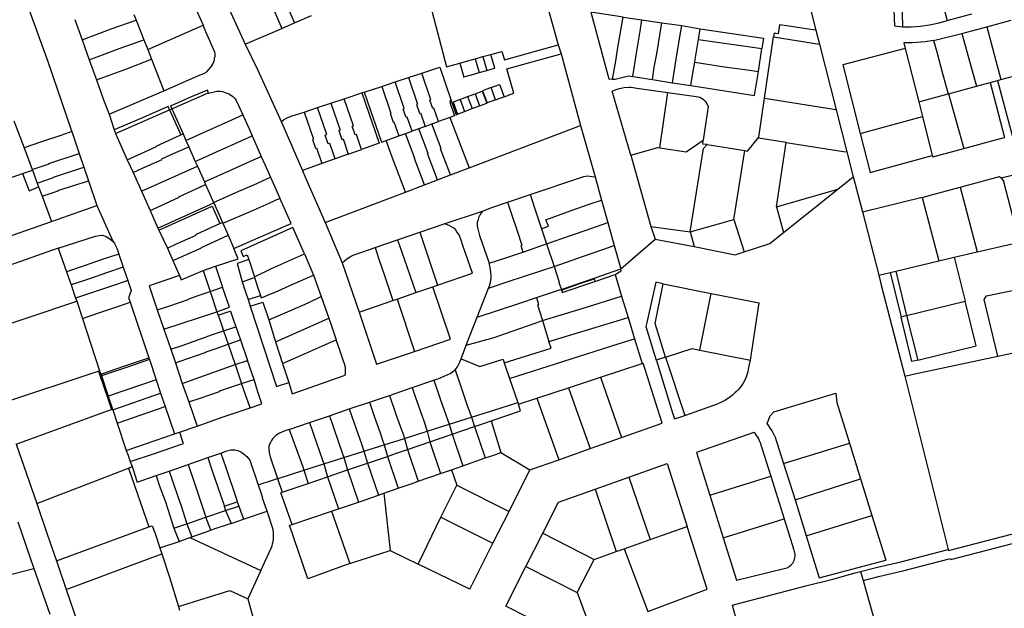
# Model space of a CAD drawing. Header units: inches. Extents: x 210911 to 224988, y 571697 to 586201.
# Tile 17 of 256: x 213820 to 214262, y 572969 to 573233. Entities that reach past the tile are written whole.
import ezdxf

# ---------------------------------------------------------------- set-up
doc = ezdxf.new("R2010")
doc.units = ezdxf.units.IN
doc.header["$MEASUREMENT"] = 0

msp = doc.modelspace()

# ---------------------------------------------------------------- linework, layer by layer
for points in [[(214131.99, 573407.64), (214177.756, 573228.126)], [(213809.972, 573277.551), (213821.405, 573245.948), (213832.774, 573214.531), (213843.565, 573182.988), (213843.672, 573182.673)], [(214051.145, 573260.94), (214049.116, 573261.237), (214047.057, 573261.151), (214045.975, 573260.936), (214044.441, 573260.484), (214043.511, 573260.105), (214003.739, 573242.655), (214011.838, 573211.701), (214017.849, 573213.373)], [(214051.145, 573260.94), (214062.034, 573221.494)], [(214221.197, 573263.485), (214213.892, 573262.09), (214214.1, 573259.698), (214212.628, 573256.744), (214212.44, 573251.844), (214212.457, 573251.501), (214212.049, 573251.482), (214213.057, 573230.062), (214216.63, 573229.69)], [(213933.356, 573255.231), (213936.339, 573248.372), (213936.779, 573247.36), (213937.1, 573247.5), (213938.71, 573243.797), (213938.389, 573243.658), (213938.937, 573242.399), (213943.703, 573231.442)], [(214222.85, 573255.12), (214215.97, 573254.19), (214216.63, 573229.69)], [(214230.41, 573256.07), (214236.7, 573232.46)], [(213928.498, 573250.534), (213930.468, 573246.005), (213930.973, 573244.843), (213931.294, 573244.983), (213932.868, 573241.365), (213932.547, 573241.226), (213933.11, 573239.931), (213937.894, 573228.928)], [(213895.748, 573245.75), (213897.245, 573242.572), (213902.681, 573230.362)], [(213911.732, 573243.263), (213921.541, 573221.852)], [(213845.107, 573232.949), (213848.303, 573223.774)], [(213871.552, 573235.207), (213872.543, 573232.702)], [(213943.703, 573231.442), (213951.301, 573234.73)], [(214091.184, 573233.98), (214076.621, 573236.162), (214084.79, 573206.343), (214086.49, 573206.206)], [(214086.49, 573206.206), (214087.871, 573214.279), (214088.856, 573220.344), (214091.184, 573233.98)], [(214091.184, 573233.98), (214099.581, 573232.722)], [(214236.7, 573232.46), (214247.74, 573235.41)], [(213848.303, 573223.774), (213861.345, 573228.673), (213872.543, 573232.702)], [(213872.543, 573232.702), (213876.047, 573223.842)], [(213877.745, 573219.549), (213902.681, 573230.362)], [(213885.05, 573200.995), (213901.321, 573208.061), (213902.183, 573208.394), (213903.222, 573208.834), (213904.25, 573209.525), (213906.12, 573211.593), (213906.973, 573212.941), (213907.68, 573214.767), (213907.813, 573215.546), (213908.019, 573216.555), (213908.04, 573217.503), (213907.901, 573218.314), (213903.817, 573227.466), (213902.681, 573230.362)], [(213921.541, 573221.852), (213937.894, 573228.928)], [(213937.894, 573228.928), (213943.703, 573231.442)], [(214095.605, 573207.406), (214097.241, 573217.829), (214098.831, 573227.756), (214099.581, 573232.722)], [(214099.581, 573232.722), (214108.559, 573231.377)], [(214104.39, 573206.035), (214105.117, 573211.606), (214106.278, 573217.594), (214108.559, 573231.377)], [(214108.559, 573231.377), (214117.592, 573230.179)], [(214113.353, 573204.561), (214115.045, 573215.08), (214116.655, 573225.098), (214117.592, 573230.179)], [(214117.592, 573230.179), (214125.848, 573228.787)], [(214125.027, 573223.891), (214125.848, 573228.787)], [(214125.848, 573228.787), (214154.235, 573224.535), (214153.526, 573219.983)], [(214177.756, 573228.126), (214174.348, 573228.633), (214165.578, 573229.975), (214161.355, 573230.598), (214161.022, 573228.411), (214160.749, 573226.464), (214159.742, 573226.654), (214158.992, 573226.78), (214158.746, 573225.136)], [(214216.63, 573229.69), (214220.54, 573229.67), (214224.68, 573229.91), (214228.66, 573230.52), (214233.03, 573231.46), (214236.7, 573232.46)], [(214243.24, 573226.72), (214254.4, 573229.65)], [(214254.4, 573229.65), (214265.42, 573232.6)], [(214254.4, 573229.65), (214258.36, 573215), (214260.82, 573205.95)], [(214154.619, 573197.594), (214158.746, 573225.136)], [(214158.746, 573225.136), (214179.363, 573221.822)], [(214177.756, 573228.126), (214179.363, 573221.822)], [(214230.57, 573223.56), (214243.24, 573226.72)], [(214243.24, 573226.72), (214248.938, 573206.204), (214249.825, 573203.011)], [(213848.303, 573223.774), (213851.422, 573214.908)], [(213851.422, 573214.908), (213857.442, 573217.101), (213865.376, 573220.065), (213876.047, 573223.842)], [(213876.047, 573223.842), (213877.745, 573219.549)], [(213921.541, 573221.852), (213927.093, 573210.472), (213937.747, 573186.827)], [(214031.781, 573217.25), (214036.777, 573218.64), (214037.907, 573214.806), (214062.034, 573221.494)], [(214062.034, 573221.494), (214063.361, 573217.572)], [(214123.335, 573213.757), (214123.543, 573215.037), (214125.027, 573223.891)], [(214125.027, 573223.891), (214153.526, 573219.983)], [(214151.902, 573209.559), (214153.526, 573219.983)], [(214179.363, 573221.822), (214186.819, 573192.484)], [(214217.87, 573219.95), (214189.81, 573212.58), (214197.621, 573181.783)], [(214230.57, 573223.56), (214226.73, 573222.94), (214221.09, 573222.52), (214217.28, 573222.46), (214217.87, 573219.95)], [(214217.87, 573219.95), (214223.92, 573196.03)], [(214230.57, 573223.56), (214231.97, 573218.44), (214234.64, 573208.73), (214237.11, 573199.59)], [(213854.806, 573205.825), (213867.89, 573210.707), (213879.491, 573215.15)], [(213877.745, 573219.549), (213879.491, 573215.15)], [(213879.491, 573215.15), (213885.05, 573200.995)], [(214021.413, 573214.365), (214024.823, 573215.314)], [(214024.823, 573215.314), (214028.229, 573216.262)], [(214024.823, 573215.314), (214026.583, 573209.112)], [(214028.229, 573216.262), (214031.781, 573217.25)], [(214028.229, 573216.262), (214029.981, 573210.087)], [(214029.981, 573210.087), (214033.427, 573211.076), (214033.523, 573211.104), (214031.781, 573217.25)], [(214037.746, 573198.296), (214042.096, 573199.897), (214038.97, 573210.849), (214063.361, 573217.572)], [(214063.361, 573217.572), (214072.103, 573185.428)], [(213851.422, 573214.908), (213854.806, 573205.825)], [(214000.816, 573208.887), (214008.956, 573211.58), (214013.856, 573197.113)], [(214017.849, 573213.373), (214021.413, 573214.365)], [(214017.849, 573213.373), (214019.625, 573207.115), (214019.722, 573207.143), (214023.181, 573208.136)], [(214121.551, 573203.279), (214122.533, 573208.818), (214123.335, 573213.757)], [(214123.335, 573213.757), (214136.718, 573211.775), (214147.014, 573210.303), (214151.902, 573209.559)], [(213988.847, 573204.927), (213994.827, 573206.905)], [(213994.827, 573206.905), (214000.816, 573208.887)], [(213994.827, 573206.905), (213998.929, 573194.932), (213998.453, 573194.769), (213999.762, 573190.951), (214000.237, 573191.114), (214002.335, 573184.993)], [(214008.269, 573187.14), (214006.229, 573193.09), (214005.794, 573192.941), (214004.47, 573196.804), (214004.906, 573196.953), (214000.816, 573208.887)], [(214023.181, 573208.136), (214026.583, 573209.112)], [(214026.583, 573209.112), (214029.981, 573210.087)], [(214086.49, 573206.206), (214087.564, 573206.12), (214093.66, 573207.71), (214095.605, 573207.406)], [(214095.605, 573207.406), (214104.39, 573206.035)], [(214121.551, 573203.279), (214150.237, 573198.877), (214151.902, 573209.559)], [(214260.82, 573205.95), (214269.875, 573208.385)], [(213854.806, 573205.825), (213857.958, 573196.85), (213860.416, 573190.397)], [(213974.931, 573200.322), (213982.867, 573202.948)], [(213982.867, 573202.948), (213988.847, 573204.927)], [(213982.867, 573202.948), (213986.966, 573190.988), (213986.581, 573190.856), (213987.922, 573186.941), (213988.308, 573187.073), (213990.49, 573180.707)], [(213996.413, 573182.85), (213994.256, 573189.143), (213993.732, 573188.964), (213992.423, 573192.784), (213992.947, 573192.963), (213988.847, 573204.927)], [(214031.896, 573202.409), (214028.094, 573200.985), (214030.146, 573195.5)], [(214031.896, 573202.409), (214035.68, 573203.825), (214035.715, 573203.731), (214037.746, 573198.296)], [(214033.947, 573196.898), (214031.896, 573202.409)], [(214094.592, 573172.048), (214086.305, 573200.853), (214088.098, 573201.485), (214089.631, 573201.938), (214091.673, 573202.436), (214093.703, 573202.618), (214094.775, 573202.518), (214097.386, 573202.142), (214111.33, 573200.19)], [(214104.39, 573206.035), (214113.353, 573204.561)], [(214113.353, 573204.561), (214121.551, 573203.279)], [(214237.237, 573199.624), (214249.825, 573203.011)], [(214249.825, 573203.011), (214255.919, 573204.64)], [(214255.919, 573204.64), (214259.3, 573205.544)], [(214255.919, 573204.64), (214262.401, 573180.008)], [(214259.3, 573205.544), (214260.82, 573205.95)], [(214259.3, 573205.544), (214265.78, 573180.92)], [(213860.416, 573190.397), (213885.05, 573200.995)], [(213905.003, 573199.954), (213904.524, 573201.286), (213897.713, 573198.347), (213888.524, 573194.414), (213888.005, 573194.189), (213888.59, 573192.877)], [(213888.59, 573192.877), (213904.67, 573199.883), (213905.003, 573199.954)], [(213905.003, 573199.954), (213908.793, 573200.758), (213910.272, 573200.761), (213911.282, 573200.646), (213912.035, 573200.33), (213913.246, 573199.958), (213913.816, 573199.693), (213914.456, 573199.471), (213916.042, 573198.332), (213916.965, 573197.414), (213917.477, 573196.597), (213918.559, 573194.401), (213920.501, 573190.109)], [(213966.002, 573197.368), (213973.935, 573199.993)], [(213973.935, 573199.993), (213981.673, 573177.517), (213973.726, 573174.664)], [(213973.935, 573199.993), (213974.931, 573200.322)], [(213974.931, 573200.322), (213982.767, 573177.913), (213984.752, 573178.631)], [(214018.012, 573197.108), (214021.395, 573198.373)], [(214021.395, 573198.373), (214024.77, 573199.634)], [(214021.395, 573198.373), (214023.398, 573192.979)], [(214024.77, 573199.634), (214027.914, 573200.811)], [(214024.77, 573199.634), (214026.781, 573194.243)], [(214027.914, 573200.811), (214029.93, 573195.42)], [(214033.947, 573196.898), (214037.701, 573198.28), (214037.746, 573198.296)], [(214107.733, 573175.398), (214111.33, 573200.19)], [(214111.33, 573200.19), (214125.067, 573198.233), (214125.662, 573198.073), (214127.12, 573197.267), (214127.618, 573196.788), (214128.267, 573196.131), (214128.673, 573195.329), (214129.31, 573194.063), (214129.29, 573193.009), (214129.087, 573191.805), (214127.188, 573178.759)], [(214152.06, 573180.178), (214154.619, 573197.594)], [(214154.619, 573197.594), (214185.811, 573192.644), (214186.819, 573192.484)], [(214223.92, 573196.03), (214237.11, 573199.59)], [(214237.11, 573199.59), (214237.237, 573199.624)], [(214237.237, 573199.624), (214244.09, 573175.01)], [(213887.543, 573192.393), (213886.88, 573193.872), (213874.606, 573188.523), (213862.738, 573183.422)], [(213948.065, 573191.434), (213954.04, 573193.411)], [(213954.04, 573193.411), (213960.017, 573195.388)], [(213961.868, 573170.407), (213959.509, 573177.34), (213958.785, 573177.094), (213957.437, 573181.054), (213958.161, 573181.3), (213954.04, 573193.411)], [(213960.017, 573195.388), (213966.002, 573197.368)], [(213960.017, 573195.388), (213964.125, 573183.312), (213963.595, 573183.132), (213964.941, 573179.175), (213965.471, 573179.355), (213967.791, 573172.533)], [(213973.726, 573174.664), (213971.443, 573181.374), (213970.911, 573181.194), (213969.579, 573185.108), (213970.111, 573185.289), (213966.002, 573197.368)], [(214013.856, 573197.113), (214013.356, 573196.136), (214013.546, 573195.439), (214015.472, 573189.748), (214013.419, 573189.005)], [(214013.856, 573197.113), (214016.206, 573190.176), (214016.835, 573190.524)], [(214018.012, 573197.108), (214014.82, 573195.915), (214016.835, 573190.524)], [(214018.012, 573197.108), (214020.018, 573191.716)], [(214023.398, 573192.979), (214026.781, 573194.243)], [(214026.781, 573194.243), (214029.93, 573195.42)], [(214030.146, 573195.5), (214029.93, 573195.42)], [(214033.947, 573196.898), (214030.146, 573195.5)], [(214223.92, 573196.03), (214225.583, 573189.439)], [(213860.416, 573190.397), (213862.738, 573183.422)], [(213863.288, 573181.771), (213887.543, 573192.393)], [(213887.543, 573192.393), (213888.59, 573192.877)], [(213887.543, 573192.393), (213892.578, 573181.156)], [(213888.59, 573192.877), (213893.605, 573181.62)], [(213894.927, 573178.652), (213905.818, 573183.551), (213913.837, 573187.187), (213920.501, 573190.109)], [(213920.501, 573190.109), (213923.288, 573183.822), (213924.66, 573180.726)], [(213937.747, 573186.827), (213938.157, 573187.506), (213938.719, 573187.947), (213940.427, 573188.867), (213942.22, 573189.5), (213948.065, 573191.434)], [(213948.065, 573191.434), (213952.218, 573179.226), (213951.724, 573179.059), (213953.053, 573175.151), (213953.547, 573175.319), (213955.941, 573168.28)], [(214013.419, 573189.005), (214008.269, 573187.14)], [(214013.419, 573189.005), (214022.012, 573166.396)], [(214016.835, 573190.524), (214020.018, 573191.716)], [(214020.018, 573191.716), (214023.398, 573192.979)], [(214186.819, 573192.484), (214191.627, 573173.562)], [(214197.621, 573181.783), (214225.583, 573189.439)], [(214225.583, 573189.439), (214230, 573171.93)], [(214260.833, 573161.864), (214342.69, 573181.82), (214341.227, 573191.065)], [(213817.719, 573187.471), (213822.253, 573175.318)], [(213937.747, 573186.827), (213947.252, 573165.201)], [(214002.335, 573184.993), (213999.496, 573183.966)], [(214002.335, 573184.993), (214005.292, 573186.063)], [(214005.292, 573186.063), (214008.269, 573187.14)], [(214013.699, 573163.238), (214009.241, 573174.963), (214009.477, 573175.053), (214005.292, 573186.063)], [(214022.012, 573166.396), (214072.103, 573185.428)], [(214072.103, 573185.428), (214078.571, 573162.426)], [(213843.672, 573182.673), (213838.731, 573180.976), (213830.099, 573178.012), (213822.253, 573175.318)], [(213843.672, 573182.673), (213847.022, 573172.83)], [(213862.738, 573183.422), (213863.288, 573181.771)], [(213863.288, 573181.771), (213868.555, 573169.954)], [(213868.555, 573169.954), (213873.205, 573172.047), (213881.631, 573175.9), (213881.538, 573176.169), (213892.578, 573181.156)], [(213892.578, 573181.156), (213893.605, 573181.62)], [(213893.605, 573181.62), (213894.927, 573178.652)], [(213899.108, 573169.269), (213908.703, 573173.576), (213915.3, 573176.576), (213924.66, 573180.726)], [(213924.66, 573180.726), (213928.741, 573171.51)], [(213984.752, 573178.631), (213990.49, 573180.707)], [(213990.49, 573180.707), (213993.412, 573181.764)], [(213993.412, 573181.764), (213996.413, 573182.85)], [(214001.98, 573158.786), (213997.516, 573170.525), (213997.664, 573170.581), (213993.412, 573181.764)], [(213999.496, 573183.966), (213996.413, 573182.85)], [(214007.825, 573161.006), (214003.357, 573172.759), (214003.707, 573172.892), (213999.496, 573183.966)], [(214145.901, 573174.114), (214147.095, 573173.924), (214152.06, 573180.178)], [(214164.394, 573177.767), (214151.976, 573179.684), (214152.06, 573180.178)], [(214197.621, 573181.783), (214202.07, 573164.24), (214230, 573171.93)], [(214244.09, 573175.01), (214258.41, 573178.93), (214262.401, 573180.008)], [(213871.166, 573164.378), (213875.739, 573166.448), (213884.247, 573170.213), (213884.113, 573170.418), (213888.316, 573172.319), (213896.192, 573175.813)], [(213894.927, 573178.652), (213896.192, 573175.813)], [(213896.192, 573175.813), (213899.108, 573169.269)], [(213993.413, 573155.531), (213988.977, 573167.363), (213987.553, 573171.16), (213984.752, 573178.631)], [(214094.592, 573172.048), (214106.794, 573175.542), (214107.733, 573175.398)], [(214107.733, 573175.398), (214119.563, 573173.579), (214127.188, 573178.759)], [(214121.307, 573137.636), (214127.334, 573175.142), (214128.972, 573176.858)], [(214128.972, 573176.858), (214126.971, 573177.082), (214127.188, 573178.759)], [(214128.972, 573176.858), (214145.901, 573174.114)], [(214160.095, 573148.858), (214164.394, 573177.767)], [(214164.394, 573177.767), (214190.158, 573173.789), (214191.627, 573173.562)], [(213822.253, 573175.318), (213825.86, 573165.651)], [(213825.86, 573165.651), (213833.463, 573168.263), (213833.418, 573168.395), (213847.022, 573172.83)], [(213847.022, 573172.83), (213849.096, 573166.735)], [(213903.202, 573160.078), (213915.955, 573165.814), (213923.938, 573169.322), (213928.741, 573171.51)], [(213928.741, 573171.51), (213930.351, 573167.873), (213932.892, 573162.142)], [(213967.791, 573172.533), (213961.868, 573170.407)], [(213967.791, 573172.533), (213973.726, 573174.664)], [(214094.592, 573172.048), (214103.623, 573140.022)], [(214140.89, 573143.302), (214145.901, 573174.114)], [(214191.627, 573173.562), (214194.482, 573162.33)], [(214230, 573171.93), (214230.16, 573171.297), (214244.09, 573175.01)], [(213828.131, 573159.561), (213835.494, 573162.089), (213835.449, 573162.221), (213835.529, 573162.248), (213849.096, 573166.735)], [(213849.096, 573166.735), (213851.2, 573160.552)], [(213868.555, 573169.954), (213871.166, 573164.378)], [(213874.941, 573155.979), (213900.045, 573167.165)], [(213899.108, 573169.269), (213900.045, 573167.165)], [(213900.045, 573167.165), (213903.202, 573160.078)], [(213955.941, 573168.28), (213947.252, 573165.201)], [(213961.868, 573170.407), (213955.941, 573168.28)], [(213782.945, 573150.036), (213821.539, 573163.798)], [(213821.539, 573163.798), (213825.982, 573165.323)], [(213821.539, 573163.798), (213824.527, 573156.14), (213828.782, 573157.817)], [(213825.86, 573165.651), (213825.982, 573165.323)], [(213825.982, 573165.323), (213828.131, 573159.561)], [(213871.166, 573164.378), (213874.941, 573155.979)], [(213907.313, 573150.85), (213918.682, 573155.89), (213925.328, 573158.802), (213932.892, 573162.142)], [(213932.892, 573162.142), (213937.106, 573152.768)], [(213947.252, 573165.201), (213948.593, 573161.957), (213957.357, 573141.832)], [(214007.825, 573161.006), (214013.699, 573163.238)], [(214013.699, 573163.238), (214022.012, 573166.396)], [(214049.457, 573154.459), (214071.725, 573161.969), (214073.546, 573162.506), (214075.231, 573162.795), (214077.184, 573162.538), (214078.571, 573162.426)], [(214078.571, 573162.426), (214081.505, 573151.939)], [(214187.539, 573156.798), (214194.482, 573162.33)], [(214194.482, 573162.33), (214195.29, 573159.15), (214198.59, 573146.69)], [(214242.56, 573157.74), (214260.2, 573162.51), (214260.833, 573161.864)], [(213828.131, 573159.561), (213828.782, 573157.817)], [(213828.782, 573157.817), (213830.335, 573153.654)], [(213830.335, 573153.654), (213837.508, 573156.118), (213837.463, 573156.25), (213851.2, 573160.552)], [(213851.2, 573160.552), (213854.962, 573149.499)], [(213878.789, 573147.211), (213883.44, 573149.352), (213891.872, 573153.191), (213891.768, 573153.459), (213903.748, 573158.853)], [(213903.202, 573160.078), (213903.748, 573158.853)], [(213903.748, 573158.853), (213907.313, 573150.85)], [(213993.413, 573155.531), (214001.98, 573158.786)], [(214001.98, 573158.786), (214007.825, 573161.006)], [(214225.495, 573153.125), (214230.163, 573154.387), (214242.56, 573157.74)], [(214242.56, 573157.74), (214250.15, 573128.75)], [(214250.15, 573128.75), (214269.21, 573133.13), (214262.08, 573160.08)], [(214260.833, 573161.864), (214261.51, 573161.009), (214262.08, 573160.08)], [(213830.335, 573153.654), (213834.541, 573142.381)], [(213874.941, 573155.979), (213878.789, 573147.211)], [(213957.357, 573141.832), (213993.413, 573155.531)], [(214039.314, 573151.039), (214049.457, 573154.459)], [(214049.457, 573154.459), (214052.23, 573145.745), (214054.516, 573139.087)], [(214160.095, 573148.858), (214187.539, 573156.798)], [(214163.22, 573137.419), (214187.539, 573156.798)], [(213834.541, 573142.381), (213854.962, 573149.499)], [(213854.962, 573149.499), (213862.153, 573133.488)], [(213882.343, 573139.314), (213907.394, 573150.668)], [(213882.733, 573138.469), (213906.628, 573149.28), (213910.193, 573141.468)], [(213907.313, 573150.85), (213907.394, 573150.668)], [(213907.394, 573150.668), (213911.281, 573141.943)], [(213911.464, 573141.552), (213924.14, 573146.981), (213932.221, 573150.534), (213937.106, 573152.768)], [(213916.36, 573130.275), (213927.351, 573134.967), (213942.17, 573141.493), (213937.106, 573152.768)], [(214028.002, 573146.958), (214032.301, 573148.674), (214039.314, 573151.039)], [(214039.314, 573151.039), (214040.998, 573146.029), (214043.659, 573138.071), (214045.651, 573131.674), (214045.267, 573131.561), (214046.235, 573128.629)], [(214054.516, 573139.087), (214057.617, 573140.204), (214056.55, 573143.119), (214067.876, 573147.299), (214075.909, 573150.082), (214081.505, 573151.939)], [(214081.505, 573151.939), (214084.306, 573141.93)], [(214160.095, 573148.858), (214163.22, 573137.419)], [(214198.59, 573146.69), (214225.464, 573153.242)], [(214225.464, 573153.242), (214225.495, 573153.125)], [(214225.495, 573153.125), (214232.97, 573124.74)], [(213878.789, 573147.211), (213882.343, 573139.314)], [(214010.851, 573141.249), (214028.002, 573146.958)], [(214028.002, 573146.958), (214027.435, 573146.214), (214026.868, 573145.221), (214026.301, 573143.909), (214026.017, 573142.846), (214025.698, 573141.818), (214025.627, 573141.144), (214025.698, 573140.293), (214026.719, 573136.117), (214030.051, 573126.687), (214030.583, 573125.021), (214031.008, 573123.603)], [(214198.59, 573146.69), (214205.938, 573118.219)], [(213790.878, 573127.153), (213834.541, 573142.381)], [(213886.564, 573130.34), (213891.03, 573132.438), (213899.469, 573136.265), (213899.355, 573136.574), (213903.507, 573138.464), (213910.193, 573141.468)], [(213910.193, 573141.468), (213911.281, 573141.943)], [(213911.281, 573141.943), (213911.464, 573141.552)], [(213911.464, 573141.552), (213913.863, 573136.148)], [(213957.357, 573141.832), (213965.026, 573123.831)], [(213999.862, 573137.493), (214010.851, 573141.249)], [(214007.899, 573113.771), (214023.544, 573119.117), (214019.209, 573131.514), (214018.479, 573133.924), (214017.579, 573136.307), (214017.15, 573137.005), (214016.58, 573137.683), (214015.875, 573138.678), (214015.215, 573139.336), (214013.066, 573140.534), (214011.958, 573140.941), (214010.851, 573141.249)], [(214056.798, 573132.253), (214068.029, 573136.192), (214074.602, 573138.447), (214084.306, 573141.93)], [(214084.306, 573141.93), (214087.186, 573131.637)], [(214103.623, 573140.022), (214105.539, 573134.422)], [(214103.623, 573140.022), (214121.307, 573137.636)], [(214121.307, 573137.636), (214140.89, 573143.302)], [(214140.89, 573143.302), (214145.595, 573128.798)], [(213837.587, 573130.426), (213854.295, 573135.754), (213855.982, 573136.043), (213857.409, 573136.151), (213859.033, 573135.589), (213860.302, 573134.818), (213862.153, 573133.488)], [(213882.343, 573139.314), (213882.733, 573138.469)], [(213882.733, 573138.469), (213886.564, 573130.34)], [(213889.04, 573124.781), (213893.581, 573126.831), (213901.892, 573130.522), (213901.929, 573130.721), (213913.863, 573136.148)], [(213913.863, 573136.148), (213916.36, 573130.275)], [(213948.188, 573127.783), (213945.93, 573132.869), (213942.946, 573139.687), (213919.629, 573129.244), (213920.636, 573126.683), (213922.4, 573127.404), (213923.094, 573125.348)], [(213989.927, 573134.081), (213999.862, 573137.493)], [(213999.862, 573137.493), (214001.495, 573132.657), (214004.214, 573124.496), (214007.899, 573113.771)], [(214054.516, 573139.087), (214056.798, 573132.253)], [(214121.307, 573137.636), (214123.098, 573131.084)], [(214145.595, 573128.798), (214157.092, 573132.517), (214163.22, 573137.419)], [(213862.153, 573133.488), (213862.78, 573132.423), (213863.35, 573131.549), (213863.994, 573130.073), (213864.783, 573127.747)], [(213979.803, 573130.604), (213989.927, 573134.081)], [(213989.927, 573134.081), (213992.947, 573125.609), (213998.149, 573110.433)], [(214046.235, 573128.629), (214056.798, 573132.253)], [(214056.798, 573132.253), (214060.154, 573122.201)], [(214060.154, 573122.201), (214073.465, 573126.758), (214081.611, 573129.686), (214087.186, 573131.637)], [(214087.186, 573131.637), (214090.149, 573121.05)], [(214090.149, 573121.05), (214105.539, 573134.422)], [(214105.539, 573134.422), (214123.098, 573131.084)], [(213837.587, 573130.426), (213805.744, 573119.142), (213802.638, 573118.017), (213801.025, 573117.125), (213798.922, 573115.775), (213797.863, 573114.421), (213796.747, 573113.259), (213796.308, 573111.567), (213796.338, 573109.701)], [(213837.587, 573130.426), (213841.283, 573119.805)], [(213864.783, 573127.747), (213857.729, 573125.363), (213849.156, 573122.466), (213841.283, 573119.805)], [(213864.783, 573127.747), (213866.8, 573121.804)], [(213886.564, 573130.34), (213889.04, 573124.781)], [(213908.247, 573122.269), (213918.332, 573125.575), (213916.36, 573130.275)], [(213925.633, 573117.525), (213933.265, 573121.244), (213941.418, 573124.787), (213948.188, 573127.783)], [(213948.188, 573127.783), (213952.143, 573118.297)], [(213965.026, 573123.831), (213966.035, 573124.649), (213967.208, 573125.62), (213968.6, 573126.552), (213969.57, 573127.151), (213970.816, 573127.518), (213979.803, 573130.604)], [(213979.803, 573130.604), (213981.416, 573125.846), (213984.252, 573117.625), (213987.837, 573106.902)], [(214031.008, 573123.603), (214039.448, 573126.408), (214046.235, 573128.629)], [(214123.098, 573131.084), (214141.444, 573127.451), (214145.595, 573128.798)], [(214239.73, 573126.318), (214250.15, 573128.75)], [(213889.04, 573124.781), (213891.983, 573118.054)], [(213923.094, 573125.348), (213917.889, 573123.436), (213920.209, 573115.298)], [(213923.094, 573125.348), (213925.633, 573117.525)], [(213965.026, 573123.831), (213972.663, 573101.708)], [(214030.789, 573112.443), (214031.32, 573113.755), (214031.639, 573115.102), (214031.923, 573116.697), (214031.958, 573118.115), (214031.71, 573120.738), (214031.356, 573122.44), (214031.008, 573123.603)], [(214213.663, 573120.083), (214232.97, 573124.74)], [(214232.97, 573124.74), (214239.73, 573126.318)], [(214239.73, 573126.318), (214244.68, 573106.66)], [(213841.283, 573119.805), (213843.345, 573113.879)], [(213866.8, 573121.804), (213859.738, 573119.418), (213851.165, 573116.521), (213843.345, 573113.879)], [(213866.8, 573121.804), (213868.819, 573115.857)], [(213891.983, 573118.054), (213878.424, 573113.55), (213882.059, 573102.678)], [(213891.983, 573118.054), (213892.738, 573116.182), (213902.581, 573120.413)], [(213902.581, 573120.413), (213908.247, 573122.269)], [(213902.581, 573120.413), (213905.738, 573110.925)], [(213908.247, 573122.269), (213911.375, 573112.877)], [(213928.374, 573109.16), (213928.741, 573108.024), (213936.249, 573111.192), (213942.965, 573114.23), (213952.143, 573118.297)], [(213952.143, 573118.297), (213955.67, 573108.662)], [(214030.789, 573112.443), (214039.084, 573115.26), (214047.332, 573118.006), (214060.154, 573122.201)], [(214060.154, 573122.201), (214062.496, 573115.185), (214062.332, 573115.032), (214063.384, 573112.112)], [(214078.533, 573115.494), (214087.56, 573118.556)], [(214078.661, 573117.061), (214090.149, 573121.05)], [(214087.56, 573118.556), (214090.382, 573120.217), (214090.149, 573121.05)], [(214087.56, 573118.556), (214090.525, 573108.838)], [(214205.938, 573118.219), (214211.051, 573119.453)], [(214205.938, 573118.219), (214207.086, 573113.77)], [(214211.051, 573119.453), (214213.663, 573120.083)], [(214211.051, 573119.453), (214215.959, 573099.489)], [(214213.663, 573120.083), (214218.48, 573100.12)], [(213843.345, 573113.879), (213845.409, 573107.948)], [(213868.819, 573115.857), (213864.174, 573114.288), (213845.409, 573107.948)], [(213868.819, 573115.857), (213870.357, 573111.325), (213869.122, 573108.145), (213869.81, 573106.108)], [(213920.209, 573115.298), (213925.757, 573117.145)], [(213920.209, 573115.298), (213921.856, 573110.374), (213922.86, 573107.337)], [(213925.633, 573117.525), (213925.757, 573117.145)], [(213925.757, 573117.145), (213927.369, 573112.198), (213928.374, 573109.16)], [(214005.814, 573113.057), (214007.899, 573113.771)], [(214063.469, 573111.875), (214064.252, 573112.057), (214078.661, 573117.061)], [(214063.543, 573111.583), (214070.867, 573114.151), (214078.155, 573116.645), (214078.533, 573115.494)], [(214063.821, 573110.505), (214078.533, 573115.494)], [(214109.124, 573114.418), (214105.903, 573115.061), (214101.791, 573097.095), (214101.373, 573095.311), (214106.093, 573080.076)], [(214110.26, 573081.435), (214105.508, 573096.531), (214109.124, 573114.418)], [(214109.124, 573114.418), (214130.677, 573110.113)], [(214207.086, 573113.77), (214217.61, 573072.99)], [(213882.059, 573102.678), (213887.311, 573104.349), (213895.924, 573107.304), (213895.957, 573107.555), (213900.434, 573109.123), (213905.738, 573110.925)], [(213905.738, 573110.925), (213911.375, 573112.877)], [(213905.738, 573110.925), (213908.859, 573101.851)], [(213908.859, 573101.851), (213914.432, 573103.875), (213911.375, 573112.877)], [(213922.86, 573107.337), (213928.374, 573109.16)], [(213989.727, 573107.549), (213998.149, 573110.433)], [(213997.484, 573084.085), (214013.671, 573089.562), (214005.814, 573113.057)], [(213998.149, 573110.433), (214005.814, 573113.057)], [(214025.712, 573099.404), (214030.789, 573112.443)], [(214052.255, 573108.221), (214062.594, 573111.672), (214063.469, 573111.875)], [(214063.384, 573112.112), (214063.469, 573111.875)], [(214063.469, 573111.875), (214063.543, 573111.583)], [(214063.543, 573111.583), (214063.554, 573111.541)], [(214063.554, 573111.541), (214063.821, 573110.505)], [(214125.586, 573084.614), (214130.677, 573110.113)], [(214130.677, 573110.113), (214152.273, 573105.887)], [(214259.475, 573081.97), (214253.23, 573107.29), (214254.31, 573108.99), (214272.36, 573112.8)], [(213802.053, 573091.917), (213845.875, 573106.61)], [(213845.409, 573107.948), (213845.875, 573106.61)], [(213845.875, 573106.61), (213848.42, 573098.899)], [(213848.42, 573098.899), (213856.238, 573101.534), (213864.834, 573104.431), (213869.81, 573106.108)], [(213869.81, 573106.108), (213878.201, 573081.243)], [(213922.86, 573107.337), (213923.818, 573104.386)], [(213923.818, 573104.386), (213929.401, 573106.136), (213932.06, 573098.155)], [(213932.06, 573098.155), (213941.535, 573102.314), (213949.769, 573105.918), (213955.67, 573108.662)], [(213955.67, 573108.662), (213959.077, 573098.953)], [(213972.663, 573101.708), (213987.837, 573106.902)], [(213987.837, 573106.902), (213989.727, 573107.549)], [(213989.727, 573107.549), (213997.484, 573084.085)], [(214025.712, 573099.404), (214045.229, 573105.924), (214052.255, 573108.221)], [(214052.255, 573108.221), (214053.164, 573105.14), (214052.751, 573104.995)], [(214052.751, 573104.995), (214054.938, 573097.99)], [(214054.938, 573097.99), (214073.211, 573103.525), (214090.525, 573108.838)], [(214090.525, 573108.838), (214093.441, 573099.256)], [(214148.373, 573080.082), (214152.273, 573105.887)], [(214218.48, 573100.12), (214244.68, 573106.66)], [(214223.431, 573080.145), (214249.65, 573086.64), (214244.68, 573106.66)], [(213882.059, 573102.678), (213885.024, 573093.988)], [(213885.024, 573093.988), (213908.859, 573101.851)], [(213908.859, 573101.851), (213909.381, 573100.334)], [(213909.381, 573100.334), (213914.842, 573102.154), (213914.875, 573102.041), (213916.253, 573098.008), (213917.254, 573095.053)], [(213909.381, 573100.334), (213910.814, 573096.15), (213911.818, 573093.243)], [(213923.818, 573104.386), (213935.571, 573068.333), (213941.05, 573070.089)], [(213972.663, 573101.708), (213980.541, 573078.366), (213997.484, 573084.085)], [(213848.42, 573098.899), (213856.177, 573075.402)], [(213932.06, 573098.155), (213935.149, 573088.354)], [(213935.149, 573088.354), (213942.658, 573091.625), (213959.077, 573098.953)], [(213959.077, 573098.953), (213960.388, 573095.137), (213962.409, 573089.251)], [(214020.742, 573086.826), (214025.712, 573099.404)], [(214020.742, 573086.826), (214033.356, 573090.34), (214041.39, 573093.126), (214051.752, 573096.801)], [(214051.752, 573096.801), (214054.938, 573097.99)], [(214054.938, 573097.99), (214054.955, 573097.936), (214057.903, 573088.531)], [(214057.903, 573088.531), (214093.441, 573099.256)], [(214093.441, 573099.256), (214096.334, 573089.672)], [(214218.48, 573100.12), (214215.959, 573099.489)], [(214220.87, 573079.511), (214215.959, 573099.489)], [(214218.48, 573100.12), (214223.431, 573080.145)], [(213885.024, 573093.988), (213888.086, 573085.072)], [(213888.086, 573085.072), (213893.298, 573086.741), (213901.92, 573089.801), (213901.981, 573089.917), (213906.434, 573091.451), (213911.818, 573093.243)], [(213911.818, 573093.243), (213917.254, 573095.053)], [(213911.818, 573093.243), (213913.868, 573087.283)], [(213917.254, 573095.053), (213917.318, 573095.176), (213919.363, 573089.216)], [(213890.158, 573079.012), (213895.352, 573080.785), (213904.015, 573083.753), (213904.029, 573083.855), (213908.528, 573085.405), (213913.868, 573087.283)], [(213913.868, 573087.283), (213919.363, 573089.216)], [(213913.868, 573087.283), (213916.999, 573078.178)], [(213919.363, 573089.216), (213922.511, 573080.041)], [(213935.149, 573088.354), (213938.311, 573078.66)], [(213938.311, 573078.66), (213948.085, 573082.918), (213956.281, 573086.573), (213962.409, 573089.251)], [(213941.05, 573070.089), (213942.617, 573065.112), (213965.997, 573073.301), (213966.531, 573073.519), (213966.589, 573075.274), (213966.557, 573076.81), (213966.068, 573078.545), (213965.571, 573080.101), (213964.019, 573084.565), (213962.409, 573089.251)], [(214037.823, 573078.991), (214058.813, 573085.521), (214057.903, 573088.531)], [(214040.222, 573071.925), (214088.931, 573087.436), (214096.334, 573089.672)], [(214096.334, 573089.672), (214099.785, 573078.661)], [(213888.086, 573085.072), (213890.158, 573079.012)], [(214018.437, 573080.693), (214020.742, 573086.826)], [(214110.26, 573081.435), (214122.236, 573085.34)], [(214122.236, 573085.34), (214125.586, 573084.614)], [(214125.586, 573084.614), (214148.373, 573080.082)], [(214259.475, 573081.97), (214278.218, 573085.986)], [(213856.689, 573073.877), (213867.548, 573077.57), (213878.201, 573081.243)], [(213878.493, 573080.379), (213868.649, 573077.033), (213856.966, 573073.054)], [(213878.201, 573081.243), (213878.493, 573080.379)], [(213878.493, 573080.379), (213881.531, 573071.375)], [(213890.158, 573079.012), (213893.194, 573069.704)], [(213893.194, 573069.704), (213916.999, 573078.178)], [(213916.999, 573078.178), (213922.511, 573080.041)], [(213916.999, 573078.178), (213919.916, 573069.695)], [(213925.508, 573071.472), (213922.511, 573080.041)], [(213938.311, 573078.66), (213941.05, 573070.089)], [(214015.736, 573075.843), (214016.842, 573077.077), (214017.622, 573078.672), (214018.012, 573079.7), (214018.437, 573080.693)], [(214018.437, 573080.693), (214026.89, 573077.287), (214037.283, 573080.555), (214037.823, 573078.991)], [(214037.823, 573078.991), (214040.222, 573071.925)], [(214081.016, 573072.494), (214099.785, 573078.661)], [(214090.53, 573045.427), (214108.712, 573051.884), (214100.219, 573078.803)], [(214099.785, 573078.661), (214100.219, 573078.803)], [(214110.26, 573081.435), (214106.093, 573080.076)], [(214106.093, 573080.076), (214106.105, 573080.036), (214113.397, 573056.547), (214114.262, 573053.76), (214118.912, 573055.392)], [(214110.26, 573081.435), (214118.912, 573055.392)], [(214147.468, 573076.257), (214148.373, 573080.082)], [(214217.61, 573072.99), (214222.1, 573073.96), (214259.475, 573081.97)], [(214223.431, 573080.145), (214220.87, 573079.511)], [(213812.681, 573060.966), (213853.726, 573074.589)], [(213853.726, 573074.589), (213855.709, 573075.247)], [(213855.709, 573075.247), (213856.177, 573075.402)], [(213855.709, 573075.247), (213858.517, 573066.854), (213859.526, 573063.845)], [(213856.177, 573075.402), (213856.689, 573073.877)], [(213856.689, 573073.877), (213856.966, 573073.054)], [(214006.271, 573071.199), (214008.433, 573071.979), (214010.773, 573072.936), (214013.574, 573074.141), (214014.602, 573074.921), (214015.736, 573075.843)], [(214015.736, 573075.843), (214018.389, 573068.313), (214021.08, 573060.252), (214023.061, 573054.532)], [(214147.468, 573076.257), (214147.234, 573075.129), (214146.932, 573074.017), (214146.561, 573072.926), (214146.124, 573071.86), (214145.622, 573070.823), (214145.058, 573069.819), (214144.432, 573068.851), (214143.749, 573067.924), (214143.009, 573067.04), (214142.217, 573066.204), (214141.374, 573065.418)], [(213856.966, 573073.054), (213860.005, 573064.009)], [(213881.531, 573071.375), (213860.005, 573064.009)], [(213881.531, 573071.375), (213883.547, 573065.401)], [(213893.194, 573069.704), (213896.185, 573061.438)], [(213896.185, 573061.438), (213901.332, 573063.169), (213910.039, 573066.155), (213910.091, 573066.356), (213914.509, 573067.911), (213919.916, 573069.695)], [(213919.916, 573069.695), (213925.508, 573071.472)], [(213923.699, 573058.755), (213919.916, 573069.695)], [(213923.699, 573058.755), (213929.014, 573060.612), (213927.11, 573066.346), (213925.508, 573071.472)], [(213996.408, 573067.838), (214006.271, 573071.199)], [(214006.271, 573071.199), (214009.226, 573062.285), (214011.617, 573055.591), (214013.064, 573051.372)], [(214040.222, 573071.925), (214043.892, 573061.114)], [(214066.71, 573067.794), (214081.016, 573072.494)], [(214081.016, 573072.494), (214090.53, 573045.427)], [(214217.61, 573072.99), (214237.14, 572995.226)], [(213862.046, 573057.933), (213883.547, 573065.401)], [(213883.547, 573065.401), (213885.598, 573059.322)], [(213986.319, 573064.35), (213996.408, 573067.838)], [(213996.408, 573067.838), (213998.071, 573063.004), (214000.952, 573055.016), (214001.686, 573052.874), (214003.203, 573048.256)], [(214052.448, 573063.108), (214066.71, 573067.794)], [(214066.71, 573067.794), (214070.871, 573055.864), (214076.399, 573040.471)], [(214141.374, 573065.418), (214140.385, 573064.524), (214139.345, 573063.689), (214138.257, 573062.918), (214137.126, 573062.213), (214135.955, 573061.576), (214134.747, 573061.009), (214133.509, 573060.515)], [(214157.144, 573055.155), (214158.895, 573057.037), (214186.74, 573065.359), (214187.148, 573061.2)], [(213859.526, 573063.845), (213860.005, 573064.009)], [(213859.526, 573063.845), (213861.49, 573057.99)], [(213860.005, 573064.009), (213861.97, 573058.163)], [(213896.185, 573061.438), (213899.915, 573050.474)], [(213968.231, 573058.259), (213977.272, 573061.273)], [(213977.272, 573061.273), (213986.319, 573064.35)], [(213977.272, 573061.273), (213979.355, 573055.082), (213982.071, 573047.582), (213983.195, 573044.3), (213983.883, 573042.15)], [(213986.319, 573064.35), (213989.351, 573055.485), (213991.765, 573048.938), (213992.283, 573047.427), (213993.043, 573045.045)], [(214023.061, 573054.532), (214035.943, 573058.603), (214043.892, 573061.114)], [(214043.892, 573061.114), (214044.142, 573060.379)], [(214044.142, 573060.379), (214052.448, 573063.108)], [(214052.448, 573063.108), (214062.251, 573035.496)], [(214118.912, 573055.392), (214133.509, 573060.515)], [(214187.148, 573061.2), (214192.796, 573042.985)], [(213818.731, 573042.535), (213859.717, 573057.349)], [(213859.717, 573057.349), (213861.49, 573057.99)], [(213861.49, 573057.99), (213861.97, 573058.163)], [(213861.97, 573058.163), (213862.046, 573057.933)], [(213862.046, 573057.933), (213864.037, 573051.946)], [(213864.037, 573051.946), (213885.598, 573059.322)], [(213885.598, 573059.322), (213889.727, 573047.086)], [(213899.915, 573050.474), (213911.581, 573054.648), (213923.699, 573058.755)], [(213959.326, 573055.182), (213968.231, 573058.259)], [(213968.231, 573058.259), (213971.347, 573049.396), (213973.668, 573042.589), (213974.805, 573039.281)], [(214032.015, 573052.876), (214045.165, 573057.365), (214044.142, 573060.379)], [(213864.037, 573051.946), (213868.137, 573039.615)], [(213941.302, 573049.104), (213950.317, 573052.126)], [(213950.317, 573052.126), (213959.326, 573055.182)], [(213950.317, 573052.126), (213953.527, 573043.043), (213956.212, 573035.356), (213956.807, 573033.592)], [(213959.326, 573055.182), (213960.943, 573050.388), (213963.534, 573042.949), (213964.706, 573039.529), (213965.728, 573036.412)], [(214013.064, 573051.372), (214023.061, 573054.532)], [(214023.061, 573054.532), (214024.481, 573050.319)], [(214024.481, 573050.319), (214028.486, 573051.672), (214032.015, 573052.876)], [(214032.015, 573052.876), (214036.255, 573038.779)], [(214155.783, 573051.661), (214157.144, 573055.155)], [(214159.314, 573046.027), (214158.744, 573047.234), (214158.103, 573048.404), (214157.395, 573049.535), (214156.62, 573050.622), (214155.783, 573051.661)], [(213889.727, 573047.086), (213892.086, 573047.87)], [(213892.086, 573047.87), (213899.915, 573050.474)], [(213892.086, 573047.87), (213892.617, 573046.167), (213892.573, 573046.151)], [(213941.302, 573049.104), (213940.14, 573048.737), (213939.049, 573048.294), (213936.876, 573047.323), (213935.349, 573046.552), (213933.736, 573044.794), (213933.292, 573044.084), (213932.83, 573043.227), (213932.563, 573042.711), (213932.317, 573042.069), (213932.19, 573041.293), (213932.169, 573040.056), (213932.27, 573038.775), (213932.692, 573036.723), (213936.043, 573027.011)], [(213941.302, 573049.104), (213946.232, 573035.557), (213947.356, 573032.275), (213947.861, 573030.764)], [(213993.043, 573045.045), (214003.203, 573048.256)], [(214003.203, 573048.256), (214013.064, 573051.372)], [(214003.203, 573048.256), (214004.393, 573043.476)], [(214013.064, 573051.372), (214014.475, 573046.91)], [(214014.475, 573046.91), (214024.481, 573050.319)], [(214024.481, 573050.319), (214029.269, 573036.261)], [(214149.928, 573047.745), (214124.185, 573038.727), (214130.125, 573019.575)], [(214153.323, 573041.339), (214153.104, 573042.231), (214152.823, 573043.105), (214152.482, 573043.957), (214152.081, 573044.783), (214151.622, 573045.579), (214151.109, 573046.34), (214150.543, 573047.063), (214149.928, 573047.745)], [(213868.137, 573039.615), (213889.727, 573047.086)], [(213869.909, 573034.619), (213880.873, 573038.26), (213888.584, 573040.922), (213893.884, 573042.706), (213893.459, 573043.564), (213892.573, 573046.151)], [(213983.883, 573042.15), (213993.043, 573045.045)], [(213993.043, 573045.045), (213994.378, 573040.064)], [(213994.378, 573040.064), (214004.393, 573043.476)], [(214004.393, 573043.476), (214014.475, 573046.91)], [(214004.393, 573043.476), (214009.227, 573029.283)], [(214014.475, 573046.91), (214019.285, 573032.785)], [(214076.399, 573040.471), (214090.53, 573045.427)], [(214159.314, 573046.027), (214163.259, 573033.733)], [(214163.259, 573033.733), (214192.796, 573042.985)], [(214192.796, 573042.985), (214197.798, 573026.852)], [(213818.731, 573042.535), (213827.978, 573015.919)], [(213868.137, 573039.615), (213868.793, 573037.766)], [(213904.713, 573036.517), (213910.596, 573038.497)], [(213910.596, 573038.497), (213913.339, 573039.42), (213915.065, 573039.929), (213916.932, 573039.959), (213918.184, 573039.599), (213919.866, 573038.844), (213920.819, 573038.084), (213922.201, 573036.929), (213923.629, 573035.267), (213927.343, 573024.279)], [(213910.596, 573038.497), (213912.671, 573032.478), (213917.781, 573017.292), (213917.964, 573016.673)], [(213965.728, 573036.412), (213974.805, 573039.281)], [(213974.805, 573039.281), (213983.883, 573042.15)], [(213974.805, 573039.281), (213976.42, 573033.947)], [(213983.883, 573042.15), (213985.356, 573036.991)], [(213985.356, 573036.991), (213989.03, 573038.204), (213994.378, 573040.064)], [(213994.378, 573040.064), (213999.235, 573025.804)], [(214033.078, 573037.587), (214036.255, 573038.779)], [(214036.255, 573038.779), (214049.305, 573030.933)], [(214062.251, 573035.496), (214076.399, 573040.471)], [(214153.323, 573041.339), (214157.454, 573028.1)], [(213868.793, 573037.766), (213869.909, 573034.619)], [(213869.909, 573034.619), (213870.706, 573032.373)], [(213895.99, 573033.289), (213904.713, 573036.517)], [(213904.713, 573036.517), (213906.71, 573030.447), (213910.406, 573019.705), (213911.895, 573015.338), (213912.089, 573014.685)], [(213956.807, 573033.592), (213965.728, 573036.412)], [(213965.728, 573036.412), (213967.436, 573030.887)], [(213967.436, 573030.887), (213976.42, 573033.947)], [(213976.42, 573033.947), (213985.356, 573036.991)], [(213976.42, 573033.947), (213981.302, 573019.614)], [(213985.356, 573036.991), (213990.227, 573022.69)], [(214019.285, 573032.785), (214029.269, 573036.261)], [(214029.269, 573036.261), (214033.078, 573037.587)], [(214049.305, 573030.933), (214062.251, 573035.496)], [(213827.978, 573015.919), (213869.088, 573031.75)], [(213869.088, 573031.75), (213870.706, 573032.373)], [(213869.088, 573031.75), (213878.311, 573005.339)], [(213870.706, 573032.373), (213873.042, 573025.482)], [(213881.502, 573028.381), (213887.358, 573030.344)], [(213887.358, 573030.344), (213895.99, 573033.289)], [(213887.358, 573030.344), (213888.841, 573026.023), (213891.441, 573018.563), (213892.561, 573015.277), (213895.254, 573006.779)], [(213895.99, 573033.289), (213898.954, 573024.597), (213901.036, 573018.238), (213903.875, 573009.694)], [(213936.329, 573027.102), (213947.861, 573030.764)], [(213947.861, 573030.764), (213956.807, 573033.592)], [(213947.861, 573030.764), (213949.83, 573024.881)], [(213956.807, 573033.592), (213958.481, 573027.837)], [(213958.481, 573027.837), (213967.436, 573030.887)], [(213967.436, 573030.887), (213972.33, 573016.521)], [(214009.227, 573029.283), (214014.197, 573031.013)], [(214014.197, 573031.013), (214019.285, 573032.785)], [(214014.197, 573031.013), (214016.495, 573024.027)], [(214039.954, 573012.326), (214049.305, 573030.933)], [(214093.737, 573027.664), (214110.994, 573033.804), (214119.914, 573005.505)], [(214163.259, 573033.733), (214168.358, 573017.562)], [(213873.042, 573025.482), (213881.502, 573028.381)], [(213881.502, 573028.381), (213882.967, 573024.022), (213885.679, 573016.551), (213886.767, 573013.359), (213889.473, 573004.824)], [(213927.343, 573024.279), (213933.838, 573026.332), (213936.043, 573027.011)], [(213936.043, 573027.011), (213936.329, 573027.102)], [(213936.043, 573027.011), (213938.153, 573020.919)], [(213949.83, 573024.881), (213958.481, 573027.837)], [(213958.481, 573027.837), (213963.386, 573013.438)], [(213990.227, 573022.69), (213996.448, 573024.834), (213999.235, 573025.804)], [(213999.235, 573025.804), (214009.227, 573029.283)], [(214078.639, 573022.274), (214093.737, 573027.664)], [(214093.737, 573027.664), (214103.371, 572999.705)], [(214130.125, 573019.575), (214157.454, 573028.1)], [(214157.454, 573028.1), (214163.445, 573008.97)], [(214168.358, 573017.562), (214197.798, 573026.852)], [(214197.798, 573026.852), (214202.857, 573010.536)], [(213927.343, 573024.279), (213928.687, 573020.302)], [(213942.634, 573006.499), (213937.453, 573020.675), (213938.153, 573020.919)], [(213938.153, 573020.919), (213949.83, 573024.881)], [(213983.697, 573020.439), (213990.227, 573022.69)], [(214009.31, 573009.727), (214016.495, 573024.027)], [(214016.495, 573024.027), (214039.954, 573012.326)], [(214055.115, 573002.545), (214062.171, 573016.424), (214078.639, 573022.274)], [(214078.639, 573022.274), (214088.135, 572994.256)], [(213912.089, 573014.685), (213917.964, 573016.673)], [(213917.964, 573016.673), (213918.682, 573014.7)], [(213928.687, 573020.302), (213929.36, 573018.311)], [(213931.453, 573012.387), (213929.36, 573018.311)], [(213963.386, 573013.438), (213972.33, 573016.521)], [(213972.33, 573016.521), (213981.302, 573019.614)], [(213981.302, 573019.614), (213983.697, 573020.439)], [(213983.697, 573020.439), (213986.652, 572994.822)], [(214130.125, 573019.575), (214136.044, 573000.497)], [(214168.358, 573017.562), (214173.378, 573001.353)], [(213827.978, 573015.919), (213832.775, 573001.699), (213836.766, 572990.066)], [(213903.875, 573009.694), (213912.686, 573012.673)], [(213912.089, 573014.685), (213912.686, 573012.673)], [(213912.686, 573012.673), (213918.682, 573014.7)], [(213912.686, 573012.673), (213915.24, 573006.912)], [(213918.682, 573014.7), (213920.821, 573008.828)], [(213920.821, 573008.828), (213931.453, 573012.387)], [(213933.826, 573005.066), (213931.453, 573012.387)], [(213942.634, 573006.499), (213960.303, 573012.407)], [(213960.303, 573012.407), (213963.386, 573013.438)], [(213960.303, 573012.407), (213968.431, 572988.895)], [(214032.728, 572998.009), (214039.954, 573012.326)], [(213819.381, 573007.643), (213826.669, 572986.765)], [(213895.254, 573006.779), (213903.875, 573009.694)], [(213906.142, 573003.842), (213903.875, 573009.694)], [(213915.24, 573006.912), (213920.821, 573008.828)], [(213999.208, 572988.694), (214009.31, 573009.727)], [(214009.31, 573009.727), (214032.728, 572998.009)], [(214136.044, 573000.497), (214163.445, 573008.97)], [(214163.445, 573008.97), (214167.633, 572995.485)], [(214173.378, 573001.353), (214202.857, 573010.536)], [(214202.857, 573010.536), (214209.088, 572990.441)], [(213836.766, 572990.066), (213878.311, 573005.339)], [(213878.311, 573005.339), (213879.793, 573005.884)], [(213879.793, 573005.884), (213881.078, 573002.38)], [(213889.473, 573004.824), (213895.254, 573006.779)], [(213889.473, 573004.824), (213891.846, 572998.862)], [(213895.254, 573006.779), (213897.527, 573000.851)], [(213897.527, 573000.851), (213906.142, 573003.842)], [(213915.24, 573006.912), (213906.142, 573003.842)], [(213933.22, 572995.814), (213933.563, 572996.802), (213933.839, 572997.811), (213934.046, 572998.836), (213934.184, 572999.873), (213934.253, 573000.916), (213934.251, 573001.962), (213934.179, 573003.005), (213934.037, 573004.042), (213933.826, 573005.066)], [(213968.431, 572988.895), (213949.63, 572982.057), (213941.411, 573006.09), (213942.634, 573006.499)], [(214102.207, 572967.441), (214128.877, 572977.416), (214119.914, 573005.505)], [(214103.371, 572999.705), (214119.914, 573005.505)], [(214237.26, 572994.75), (214281.665, 573006.292)], [(213881.078, 573002.38), (213883.165, 572995.969)], [(213883.165, 572995.969), (213891.846, 572998.862)], [(213891.846, 572998.862), (213896.622, 573000.534)], [(213896.622, 573000.534), (213897.527, 573000.851)], [(213896.622, 573000.534), (213928.595, 572985.815)], [(214047.53, 572987.559), (214055.115, 573002.545)], [(214055.115, 573002.545), (214078.256, 572990.782)], [(214091.667, 572995.519), (214103.371, 572999.705)], [(214136.044, 573000.497), (214142.012, 572981.414), (214164.158, 572986.83)], [(214173.378, 573001.353), (214179.15, 572982.573), (214209.088, 572990.441)], [(214198.95, 572981.282), (214205.761, 572983.045), (214216.79, 572985.673), (214238.184, 572991.158), (214238.317, 572990.685), (214274.115, 572999.99)], [(213883.165, 572995.969), (213884.052, 572993.291)], [(213928.595, 572985.815), (213933.22, 572995.814)], [(213968.431, 572988.895), (213986.652, 572994.822)], [(213986.652, 572994.822), (213999.208, 572988.694)], [(214022.323, 572977.407), (214032.728, 572998.009)], [(214078.256, 572990.782), (214088.135, 572994.256)], [(214088.135, 572994.256), (214091.667, 572995.519)], [(214091.667, 572995.519), (214102.207, 572967.441)], [(214164.158, 572986.83), (214164.787, 572987.058), (214165.386, 572987.355), (214165.948, 572987.717), (214166.466, 572988.14), (214166.934, 572988.618), (214167.345, 572989.146), (214167.694, 572989.716), (214167.978, 572990.321), (214168.192, 572990.955), (214168.334, 572991.609), (214168.401, 572992.274), (214168.394, 572992.943), (214168.312, 572993.606), (214168.157, 572994.257), (214167.929, 572994.886), (214167.633, 572995.485)], [(214197.808, 572985.322), (214204.74, 572987.12), (214215.82, 572989.76), (214237.14, 572995.226)], [(214237.14, 572995.226), (214237.26, 572994.75)], [(213836.766, 572990.066), (213841.178, 572977.208)], [(213841.178, 572977.208), (213884.052, 572993.291)], [(213884.052, 572993.291), (213887.543, 572982.748), (213891.543, 572969.723)], [(214070.572, 572975.872), (214078.256, 572990.782)], [(213778.076, 572974.317), (213826.669, 572986.765)], [(213826.669, 572986.765), (213833.781, 572966.265)], [(213928.595, 572985.815), (213922.684, 572973.036)], [(214022.323, 572977.407), (213999.208, 572988.694)], [(214077.124, 572958.207), (214068.081, 572954.806), (214038.476, 572969.737), (214047.53, 572987.559)], [(214047.53, 572987.559), (214070.572, 572975.872)], [(214140.206, 572970.309), (214173.88, 572979.04), (214185.28, 572981.95), (214195.33, 572984.68), (214197.808, 572985.322)], [(214197.808, 572985.322), (214198.95, 572981.282)], [(214198.95, 572981.282), (214206.6, 572954.22), (214213.05, 572933.41), (214218.54, 572914.14), (214223.56, 572897.79), (214229.15, 572876.95), (214238.3, 572847.38), (214247.01, 572819.81), (214247.078, 572819.663)], [(213841.178, 572977.208), (213849.846, 572952.087)], [(213891.543, 572969.723), (213914.632, 572976.837), (213922.684, 572973.036)], [(213922.684, 572973.036), (213926.204, 572960.677)], [(214070.572, 572975.872), (214077.124, 572958.207)], [(213891.543, 572969.723), (213892.044, 572967.982)], [(214140.206, 572970.309), (214140.36, 572969.82), (214142.24, 572962.59), (214152.71, 572929.31), (214158.31, 572911.59), (214166.504, 572882.885)]]:
    msp.add_lwpolyline(points)

doc.saveas('drawing.dxf')
